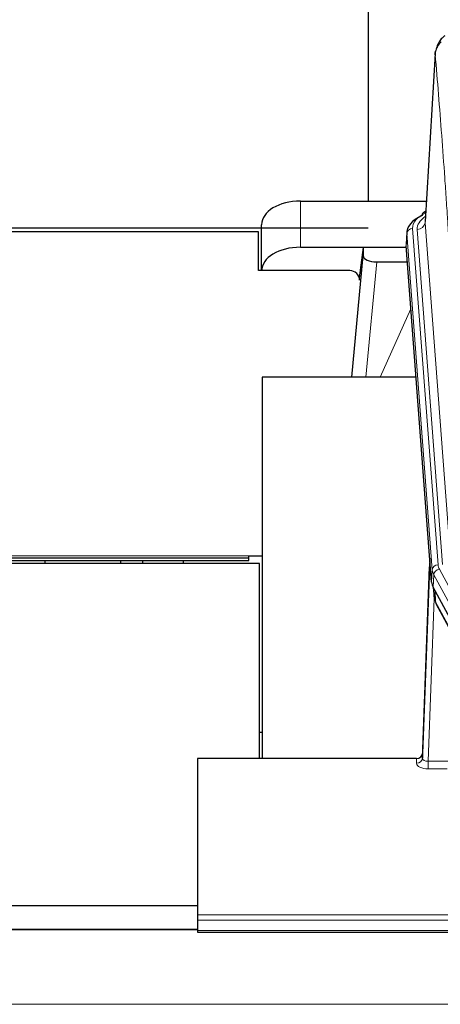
# Model space of a CAD drawing. Header units: inches. Extents: x 0 to 23760, y -13 to 16800.
# Tile 209 of 247: x 16882 to 17099, y 13868 to 14375. Entities that reach past the tile are written whole.
import ezdxf

# ---------------------------------------------------------------- set-up
doc = ezdxf.new("R2010")
doc.units = ezdxf.units.IN
doc.layers.add('1', color=7, linetype='Continuous', true_color=0xffffff)

msp = doc.modelspace()

# ---------------------------------------------------------------- linework, layer by layer
at = {"layer": '1', "color": 2, "linetype": 'Continuous', "lineweight": 25}
for p, q in [((17061.486, 14411.149), (17061.486, 14281.655)), ((17095.969, 14357.692), (17090.718, 14271.056)), ((17026.54, 14281.654), (17091.361, 14281.654)), ((17091.03, 14276.198), (17090.087, 14275.763)), ((17006.54, 14245.809), (17006.54, 14269.48)), ((16870.981, 14267.845), (17061.486, 14267.845)), ((17004.986, 14265.808), (16870.986, 14265.808)), ((17004.986, 14245.808), (17004.986, 14265.808)), ((17081.339, 14265.705), (17080.959, 14259.423)), ((17094.082, 14085.186), (17080.964, 14258.639)), ((17026.54, 14257.853), (17081.025, 14257.853)), ((17052.94, 14190.876), (17058.85, 14253.532)), ((17058.85, 14257.763), (17056.812, 14242.117)), ((17081.033, 14257.763), (17058.85, 14257.763)), ((17058.85, 14257.763), (17058.85, 14253.532)), ((17065.824, 14250.312), (17081.594, 14250.312)), ((17051.986, 14245.808), (17004.986, 14245.808)), ((17006.826, 14190.875), (17006.826, 13994.308)), ((17086.096, 14190.875), (17006.826, 14190.875)), ((16404.986, 14097.796), (16999.986, 14097.796)), ((16404.986, 14096.296), (16999.986, 14096.296)), ((16894.826, 14096.294), (16894.826, 14094.794)), ((16933.826, 14096.295), (16933.826, 14094.793)), ((16945.292, 14096.294), (16944.976, 14094.794)), ((16999.986, 14098.796), (17006.827, 14098.796)), ((16999.986, 14097.796), (16999.986, 14098.796)), ((16999.986, 14096.296), (16999.986, 14097.796)), ((17093.146, 14097.567), (17089.388, 13996.928)), ((17005.487, 14094.796), (16427.486, 14094.796)), ((17005.487, 13994.309), (17005.487, 14094.796)), ((17089.377, 13994.392), (17093.066, 14093.174)), ((17117.121, 14041.394), (17094.867, 14082.608)), ((17094.995, 14082.372), (17095.358, 14077.57)), ((17095.351, 14077.683), (17095.181, 14082.027)), ((17095.351, 14077.683), (17095.358, 14077.57)), ((17096.496, 14073.774), (17118.243, 14033.498)), ((17006.824, 14007.647), (17005.484, 14007.647)), ((17089.388, 13996.928), (17089.377, 13994.392)), ((16973.486, 13994.307), (16973.486, 13913.672)), ((17086.389, 13994.307), (16973.486, 13994.307)), ((16973.48, 13918.314), (16427.486, 13918.314)), ((16973.486, 13913.672), (16973.486, 13910.938)), ((16973.486, 13910.938), (16973.486, 13905.69)), ((16973.509, 13906.181), (16427.987, 13906.181)), ((16973.486, 13905.69), (16973.486, 13904.675)), ((16973.486, 13904.675), (17530.486, 13904.675))]:
    msp.add_line(p, q, dxfattribs=at)
at = {"layer": '1', "color": 110, "linetype": 'Continuous', "lineweight": 13}
for p, q in [((17095.971, 14357.07), (17090.723, 14270.48)), ((17026.54, 14257.853), (17026.54, 14281.654)), ((17090.723, 14270.48), (17103.789, 14097.707)), ((17081.345, 14264.919), (17080.964, 14258.639)), ((17094.456, 14091.558), (17081.345, 14264.919)), ((17084.339, 14267.489), (17097.45, 14094.128)), ((17086.731, 14267.054), (17099.797, 14094.281)), ((17065.824, 14250.312), (17060.217, 14190.876)), ((17067.628, 14190.876), (17083.425, 14226.098)), ((16404.986, 14098.796), (16999.986, 14098.796)), ((17094.082, 14085.186), (17094.456, 14091.558)), ((17098.147, 14091.837), (17120.321, 14050.772)), ((17095.24, 14088.981), (17094.867, 14082.608)), ((17117.414, 14047.915), (17095.24, 14088.981)), ((17094.997, 14082.367), (17095.351, 14077.683)), ((17095.501, 14076.712), (17092.37, 13992.86)), ((17095.918, 14080.661), (17096.136, 14075.104)), ((17096.136, 14075.104), (17117.884, 14034.828)), ((17086.379, 13991.859), (17086.389, 13994.307)), ((17092.37, 13992.86), (17092.37, 13988.945)), ((17092.37, 13992.86), (17103.175, 13992.86)), ((17092.37, 13988.945), (17102.212, 13988.945)), ((16973.486, 13913.672), (17530.486, 13913.672)), ((16973.486, 13910.938), (17530.486, 13910.938)), ((16427.987, 13905.955), (16973.509, 13905.955)), ((16973.486, 13905.69), (17530.486, 13905.69)), ((16427.987, 13867.56), (21652.987, 13867.56))]:
    msp.add_line(p, q, dxfattribs=at)
at = {"layer": '1', "color": 2, "linetype": 'Continuous', "lineweight": 25}
msp.add_arc((17051.986, 14240.808), 5, 0, 90, dxfattribs=at)
for centre, major_axis, ratio, start_param, end_param in [((17026.54, 14269.48), (-20, 0), 0.608706, 4.712389, 6.2831853), ((17108.358, 14265.202), (-27.03, 0.194), 0.4633579, 5.502135, 6.3212481), ((17091.344, 14273.039), (1.258, -2.724), 0.6272114, 3.1415983, 4.0254232), ((17026.54, 14245.678), (-20, 0), 0.608706, 4.712389, 6.2831853), ((17065.877, 14253.557), (7.027, 0.031), 0.4617281, 3.1395348, 4.7027345), ((17121.103, 14085.625), (27.037, 0.006), 0.4611335, 3.1763491, 3.3855005), ((17123.147, 14057.894), (-27.175, 22.248), 0.2659511, 0.2482921, 0.280272), ((17121.995, 14087.171), (26.161, 11.46), 0.4493681, 3.0159633, 3.1613144), ((17099.849, 14075.995), (3.584, 1.776), 0.8816114, 2.7716102, 3.1419462), ((17086.39, 13997.02), (3, 0.002), 0.9042699, 4.7116987, 6.2488686)]:
    msp.add_ellipse(centre, major_axis=major_axis, ratio=ratio, start_param=start_param, end_param=end_param, dxfattribs=at)
at = {"layer": '1', "color": 110, "linetype": 'Continuous', "lineweight": 13}
for centre, major_axis, ratio, start_param, end_param in [((17108.358, 14267.863), (-24.034, 0.016), 0.461198, 5.4992389, 6.318352), ((17110.75, 14267.428), (-24.034, 0.016), 0.461198, 5.6862399, 6.318352), ((17091.344, 14273.039), (1.258, -2.724), 0.6272114, 2.6666598, 3.1415983), ((17086.731, 14270.602), (3.989, 0.302), 0.8864705, 4.6454478, 6.1638843), ((17084.339, 14264.828), (2.991, 0.226), 0.8864705, 1.5038552, 3.0222916), ((17093.066, 14091.021), (0.214, 6.443), 0.0117452, 0.5090713, 1.2305416), ((17096.064, 14093.082), (2.998, -0.112), 0.4302668, 3.1576572, 3.7226285), ((17097.45, 14091.467), (2.991, 0.226), 0.8864705, 1.5038552, 3.0222916), ((17121.468, 14091.858), (-27.028, 0.171), 0.4605352, 0.0378207, 0.2469722), ((17098.147, 14089.176), (2.64, 1.425), 0.8606628, 1.1357626, 2.6541991), ((17121.468, 14094.519), (24.033, 0.005), 0.4611335, 3.1763491, 3.3855005), ((17123.146, 14057.895), (-27.538, 20.422), 0.1820493, 0.3394778, 0.3714582), ((17100.015, 14075.674), (3.52, 1.9), 0.8606628, 2.7414655, 3.1415888), ((17092.382, 13991.859), (6.003, 0.008), 0.4854373, 3.1388974, 4.7096937), ((17086.379, 13994.483), (-3, 0.013), 0.8746179, 1.5745081, 3.1116779), ((17092.382, 13994.483), (3.004, 0.138), 0.5390598, 3.1127167, 4.683513)]:
    msp.add_ellipse(centre, major_axis=major_axis, ratio=ratio, start_param=start_param, end_param=end_param, dxfattribs=at)
at = {"layer": '1', "color": 2, "linetype": 'Continuous', "lineweight": 25}
for points, knots in [([(17100.912, 14366.88), (17100.391, 14366.507), (17099.334, 14365.598), (17097.971, 14363.815), (17096.917, 14361.66), (17096.501, 14360.134), (17096.366, 14359.36)], [0, 0, 0, 0, 0.2123708, 0.4683651, 0.7393635, 1, 1, 1, 1]), ([(17095.971, 14357.07), (17095.97, 14357.082), (17095.968, 14357.105), (17095.967, 14357.14), (17095.965, 14357.175), (17095.964, 14357.21), (17095.962, 14357.245), (17095.961, 14357.28), (17095.961, 14357.315), (17095.96, 14357.35), (17095.96, 14357.385), (17095.96, 14357.42), (17095.96, 14357.454), (17095.961, 14357.489), (17095.962, 14357.523), (17095.963, 14357.558), (17095.964, 14357.592), (17095.965, 14357.627), (17095.967, 14357.661), (17095.969, 14357.695), (17095.971, 14357.73), (17095.973, 14357.764), (17095.976, 14357.798), (17095.979, 14357.832), (17095.982, 14357.866), (17095.985, 14357.9), (17095.989, 14357.934), (17095.993, 14357.967), (17095.997, 14358.001), (17096.001, 14358.035), (17096.005, 14358.068), (17096.01, 14358.102), (17096.015, 14358.136), (17096.02, 14358.169), (17096.025, 14358.202), (17096.031, 14358.236), (17096.037, 14358.269), (17096.043, 14358.302), (17096.049, 14358.335), (17096.055, 14358.368), (17096.062, 14358.401), (17096.069, 14358.434), (17096.076, 14358.467), (17096.084, 14358.5), (17096.091, 14358.532), (17096.099, 14358.565), (17096.107, 14358.598), (17096.115, 14358.63), (17096.124, 14358.662), (17096.133, 14358.695), (17096.141, 14358.727), (17096.151, 14358.759), (17096.16, 14358.791), (17096.169, 14358.824), (17096.179, 14358.856), (17096.189, 14358.888), (17096.2, 14358.919), (17096.21, 14358.951), (17096.221, 14358.983), (17096.231, 14359.015), (17096.243, 14359.046), (17096.254, 14359.078), (17096.265, 14359.109), (17096.277, 14359.141), (17096.287, 14359.167), (17096.293, 14359.182), (17096.295, 14359.187)], [0, 0, 0, 0, 0.0160287, 0.0320483, 0.0480589, 0.0640604, 0.080053, 0.0960364, 0.1120109, 0.1279763, 0.1439327, 0.1598801, 0.1758184, 0.1917478, 0.2076681, 0.2235794, 0.2394817, 0.255375, 0.2712593, 0.2871346, 0.3030009, 0.3188582, 0.3347065, 0.3505458, 0.3663762, 0.3821975, 0.3980099, 0.4138133, 0.4296077, 0.4453931, 0.4611696, 0.4769371, 0.4926957, 0.5084453, 0.5241859, 0.5399176, 0.5556403, 0.5713541, 0.5870589, 0.6027548, 0.6184418, 0.6341198, 0.6497889, 0.6654491, 0.6811003, 0.6967426, 0.712376, 0.7280004, 0.743616, 0.7592226, 0.7748203, 0.7904091, 0.8059891, 0.8215601, 0.8371222, 0.8526754, 0.8682197, 0.8837552, 0.8992817, 0.9147994, 0.9303082, 0.9458081, 0.9612991, 0.9767813, 0.9922546, 1, 1, 1, 1])]:
    msp.add_open_spline(points, degree=3, knots=knots, dxfattribs=at)
at = {"layer": '1', "color": 110, "linetype": 'Continuous', "lineweight": 13}
for points, knots in [([(17095.971, 14357.07), (17096, 14357.676), (17096.09, 14358.281), (17096.313, 14359.174), (17096.402, 14359.469), (17096.608, 14360.051), (17096.725, 14360.339), (17096.986, 14360.903), (17097.131, 14361.18), (17097.445, 14361.721), (17097.615, 14361.985), (17097.979, 14362.499), (17098.173, 14362.748), (17098.583, 14363.23), (17098.8, 14363.463), (17099.026, 14363.686)], [0, 0, 0, 0, 0.25, 0.25, 0.375, 0.375, 0.5, 0.5, 0.625, 0.625, 0.75, 0.75, 0.875, 0.875, 1, 1, 1, 1]), ([(17108.166, 14172.384), (17107.721, 14181.078), (17106.815, 14198.22), (17105.408, 14223.194), (17104.438, 14239.352), (17103.884, 14248.302), (17103.822, 14249.295), (17103.698, 14251.276), (17103.512, 14254.242), (17103.075, 14261.121), (17102.697, 14266.947), (17102.379, 14271.763), (17102.315, 14272.724), (17102.187, 14274.642), (17101.996, 14277.513), (17101.545, 14284.171), (17101.155, 14289.804), (17100.369, 14300.975), (17099.306, 14315.612), (17097.665, 14336.793), (17096.54, 14350.397), (17095.971, 14357.07)], [0, 0, 0, 0, 0.125, 0.25, 0.375, 0.375, 0.390625, 0.390625, 0.40625, 0.4375, 0.5, 0.5, 0.515625, 0.515625, 0.53125, 0.5625, 0.625, 0.625, 0.75, 0.875, 1, 1, 1, 1])]:
    msp.add_open_spline(points, degree=3, knots=knots, dxfattribs=at)
at = {"layer": '1', "color": 2, "linetype": 'Continuous', "lineweight": 25}
for points, degree in [([(16966.315, 14096.275), (16966.226, 14095.779), (16966.138, 14095.282), (16966.051, 14094.786)], 3), ([(17096.265, 14074.219), (17096.375, 14073.997), (17096.496, 14073.774)], 2)]:
    msp.add_open_spline(points, degree=degree, dxfattribs=at)

doc.saveas('drawing.dxf')
